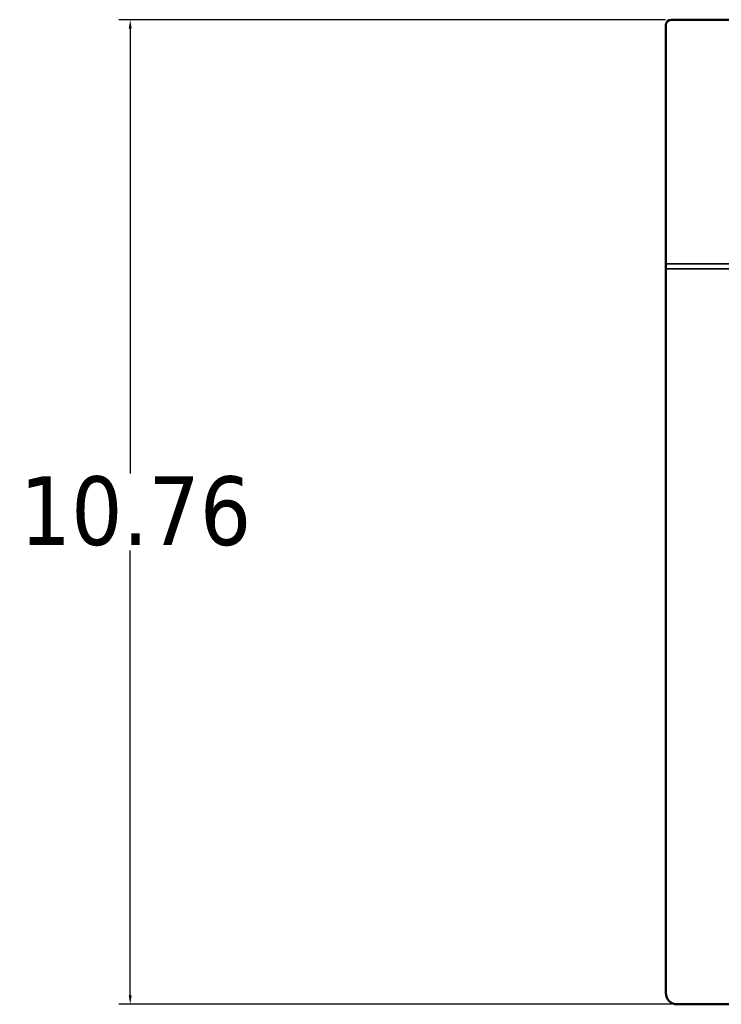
# Model space of a CAD drawing. Header units: inches. Extents: x 3.3 to 58.3, y 0.8 to 38.3.
# Tile 8 of 162: x 14.1 to 21.7, y 14.4 to 25.2. Entities that reach past the tile are written whole.
import ezdxf

# ---------------------------------------------------------------- set-up
doc = ezdxf.new("R2010")
doc.units = ezdxf.units.IN
doc.header["$MEASUREMENT"] = 0
for name, color, linetype, lineweight in [('Dimension (ANSI)', 7, 'Continuous', 25), ('Visible (ANSI)', 7, 'Continuous', 50), ('Visible Narrow (ANSI)', 7, 'Continuous', 35)]:
    doc.layers.add(name, color=color, linetype=linetype, lineweight=lineweight)
doc.styles.add('Note Text (ANSI)', font='tahoma.ttf')
doc.dimstyles.new('Default (ANSI)', dxfattribs={"dimtxt": 0.75, "dimasz": 0.098425, "dimexe": 0.125, "dimexo": 0.0625, "dimgap": 0.031496, "dimtad": 0, "dimtih": 1, "dimtoh": 1, "dimrnd": 1e-08, "dimzin": 4, "dimdsep": 46, "dimtxsty": 'Note Text (ANSI)', "dimcen": 0.09, "dimdle": 0.393701, "dimclrd": 256, "dimclre": 256, "dimclrt": 256, "dimadec": 0, "dimazin": 1, "dimtfac": 0.16, "dimtofl": 0, "dimtmove": 0, "dimatfit": 3, "dimfxl": 1, "dimtolj": 1, "dimtzin": 4, "dimlwd": -1, "dimlwe": -1, "dimarcsym": 0})

# ---------------------------------------------------------------- blocks, each defined once
blk = doc.blocks.new('*D4')
at = {"layer": 'Defpoints', "color": 0}
for p in [(15.282, 25.199), (21.199, 25.199), (21.264, 14.435)]:
    blk.add_point(p, dxfattribs=at)
at = {"layer": 'Dimension (ANSI)'}
for p, q in [((21.137, 25.199), (15.157, 25.199)), ((15.282, 25.101), (15.282, 20.239)), ((15.282, 14.533), (15.282, 19.395)), ((21.202, 14.435), (15.157, 14.435))]:
    blk.add_line(p, q, dxfattribs=at)
for points in [[(15.266, 25.101), (15.298, 25.101), (15.282, 25.199)], [(15.266, 14.533), (15.298, 14.533), (15.282, 14.435)]]:
    blk.add_solid(points, dxfattribs=at)
at = {"layer": 'Dimension (ANSI)', "insert": (14.073, 20.207), "char_height": 0.75, "attachment_point": 1, "style": 'Note Text (ANSI)'}
blk.add_mtext('\\A1;10.76', dxfattribs=at)

msp = doc.modelspace()

# ---------------------------------------------------------------- linework, layer by layer
at = {"layer": 'Visible (ANSI)'}
for p, q in [((21.199, 25.199), (42.779, 25.199)), ((21.139, 25.139), (21.139, 22.53)), ((21.139, 22.477), (21.139, 22.53)), ((21.139, 14.557), (21.139, 22.477)), ((42.714, 14.435), (21.264, 14.435))]:
    msp.add_line(p, q, dxfattribs=at)
msp.add_arc((21.199, 25.139), 0.06, 90, 180, dxfattribs=at)
msp.add_ellipse((21.264, 14.557), major_axis=(-0.125, 0), ratio=0.977083, start_param=0, end_param=1.570796, dxfattribs=at)
at = {"layer": 'Visible Narrow (ANSI)'}
for p, q in [((21.139, 22.53), (42.839, 22.53)), ((42.839, 22.477), (21.139, 22.477))]:
    msp.add_line(p, q, dxfattribs=at)

# ---------------------------------------------------------------- dimensions: what is measured, and where the dimension line sits
at = {"layer": 'Dimension (ANSI)'}
dim = msp.add_linear_dim(base=(15.282, 25.199), p1=(21.264, 14.435), p2=(21.199, 25.199), angle=90, dimstyle='Default (ANSI)', override={"dimdec": 2, "dimtp": 0, "dimtm": 0, "dimtdec": 2, "dimatfit": 1}, dxfattribs=at)
dim.commit()
dim.dimension.update_dxf_attribs({"geometry": '*D4', "text_midpoint": (15.282, 19.817), "dimtype": 160})

doc.saveas('drawing.dxf')
